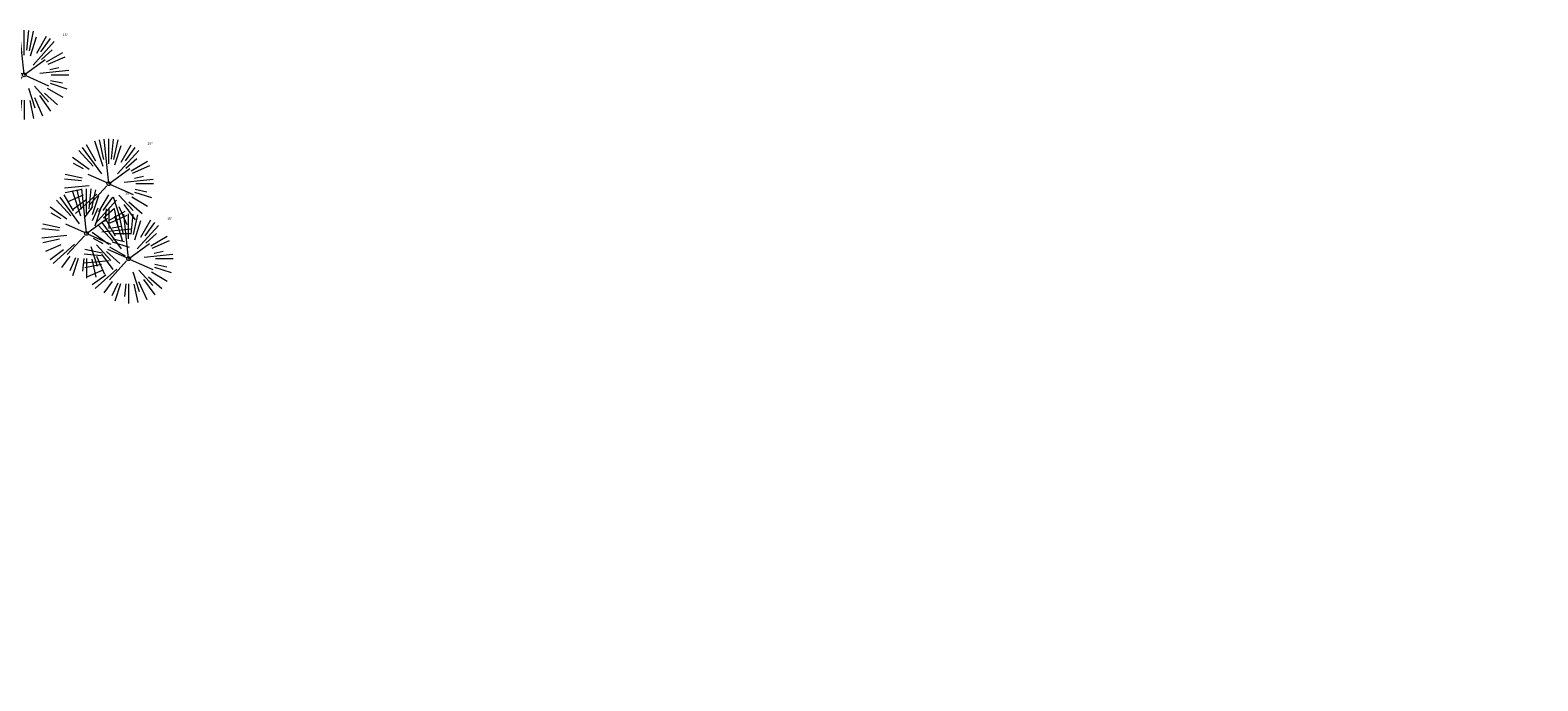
# Model space of a CAD drawing. Header units: feet. Extents: x 1133447 to 1140710, y 647622 to 649877.
# Tile 53 of 84: x 1135173 to 1135426, y 648681 to 648790. Entities that reach past the tile are written whole.
import ezdxf
from ezdxf import colors
from ezdxf.entities.mleader import LeaderData, LeaderLine
from ezdxf.math import Vec2, Vec3

# ---------------------------------------------------------------- set-up
doc = ezdxf.new("R2010")
doc.units = ezdxf.units.FT
doc.header["$MEASUREMENT"] = 0
doc.layers.add('G-XREF', color=7, linetype='Continuous')
doc.layers.add('V-ANNO-TEXT', color=7, linetype='Continuous', lineweight=13, plot=False)
doc.layers.add('V-SITE-VEGE', color=8, linetype='Continuous', lineweight=18)
doc.layers.add('V-SITE-VEGE-TEXT', color=8, linetype='Continuous', lineweight=18)
doc.styles.add('SEI-Dim & Leader', font='tahoma.ttf')

# ---------------------------------------------------------------- blocks, each defined once
blk = doc.blocks.new('V-SITE-VEGE-Coniferious Tree 2')
at = {"color": 0, "linetype": 'ByBlock'}
for p, q in [((-0.176, 0.195), (-0.335, 0.372)), ((-0.079, 0.109), (-0.294, 0.405)), ((-0.146, 0.253), (-0.25, 0.433)), ((-0.063, 0.193), (-0.155, 0.476)), ((-0.057, 0.27), (-0.104, 0.489)), ((0, 0.003), (-0.052, 0.497)), ((0, 0.222), (0, 0.5)), ((0.029, 0.275), (0.052, 0.497)), ((0.057, 0.269), (0.104, 0.489)), ((0.069, 0.211), (0.138, 0.426)), ((0.098, 0.109), (0.335, 0.372)), ((0.139, 0.241), (0.25, 0.433)), ((0.187, 0.257), (0.294, 0.405)), ((-0.22, 0.16), (-0.405, 0.294)), ((-0.284, 0.164), (-0.393, 0.227)), ((-0.001, -0.001), (0.235, 0.171)), ((0.192, 0.173), (0.312, 0.281)), ((0.249, 0.144), (0.433, 0.25)), ((0.266, 0.118), (0.457, 0.203)), ((-0.306, 0.032), (-0.497, 0.052)), ((-0.296, 0.063), (-0.489, 0.104)), ((-0.02, 0.009), (-0.232, 0.103)), ((0.173, 0.018), (0.497, 0.052)), ((0.287, 0.061), (0.388, 0.083)), ((0.302, 0), (0.5, 0)), ((-0.218, -0.023), (-0.497, -0.052)), ((-0.302, -0.064), (-0.489, -0.104)), ((-0.288, -0.128), (-0.457, -0.203)), ((-0.132, -0.119), (-0.372, -0.335)), ((-0.023, -0.026), (-0.214, -0.237)), ((0.018, -0.008), (0.272, -0.121)), ((0.048, -0.147), (0.119, -0.367)), ((0.114, -0.127), (0.272, -0.302)), ((0.256, -0.148), (0.433, -0.25)), ((0.289, -0.094), (0.476, -0.155)), ((0.294, -0.062), (0.427, -0.091)), ((-0.255, -0.185), (-0.405, -0.294)), ((-0.184, -0.254), (-0.277, -0.381)), ((-0.121, -0.273), (-0.186, -0.417)), ((-0.091, -0.28), (-0.155, -0.476)), ((-0.03, -0.282), (-0.044, -0.422)), ((0, -0.282), (0, -0.5)), ((0.061, -0.287), (0.104, -0.489)), ((0.113, -0.254), (0.203, -0.457)), ((0.169, -0.232), (0.294, -0.405)), ((0.225, -0.203), (0.372, -0.335))]:
    blk.add_line(p, q, dxfattribs=at)
blk.add_circle((0, 0), 0.0208)
blk = doc.blocks.new('_Open90')
at = {"color": 0, "linetype": 'ByBlock', "lineweight": -2}
for p, q in [((0, 0), (-1, 0)), ((-0.5, 0.5), (0, 0)), ((0, 0), (-0.5, -0.5))]:
    blk.add_line(p, q, dxfattribs=at)
blk = doc.blocks.new('C_XBASE-PACTOLA_02403811')
at = {"layer": 'V-SITE-VEGE', "xscale": 14.99981880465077, "yscale": 14.99981880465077, "zscale": 14.99981880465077}
for p in [(1135171.69, 648782.33), (1135185.87, 648764.08), (1135182.12, 648755.73), (1135189.18, 648751.5)]:
    blk.add_blockref('V-SITE-VEGE-Coniferious Tree 2', p, dxfattribs=at)
at = {"layer": 'V-SITE-VEGE-TEXT', "char_height": 0.4, "attachment_point": 7, "style": 'SEI-Dim & Leader'}
for insert in [(1135178.17, 648788.83), (1135192.35, 648770.58), (1135188.6, 648762.23), (1135195.66, 648758)]:
    blk.add_mtext('15"', dxfattribs=dict(at, insert=insert))
at = {"layer": 'V-ANNO-TEXT'}
ml = blk.add_multileader_mtext('Standard', dxfattribs=at)
ml.set_content('Parking Wheel Stop (Typ.)', color=256, style='SEI-Dim & Leader')
ml.set_leader_properties(color=256, linetype='ByLayer', lineweight=-1)
ml.set_arrow_properties(name='OPEN90')
ml.build(insert=Vec2(0, 0))
ml.multileader.update_dxf_attribs({"text_left_attachment_type": 2, "text_right_attachment_type": 2, "dogleg_length": 0.1, "arrow_head_size": 3.2, "scale": 40})
ctx = ml.context
ctx.base_point, ctx.scale, ctx.arrow_head_size, ctx.plane_origin = Vec3(1134530.73, 648685.78), 40, 3.2, Vec3(1134518.56, 648681.32)
ctx.left_attachment, ctx.right_attachment = 2, 2
notes = []
notes.append((ctx, [(0, (1, 1, 0), (1134526.73, 648685.78), (1, 0), 4, [(0, [(1134518.56, 648681.32)], 0, [])])]))
ctx.mtext.insert, ctx.mtext.width, ctx.mtext.flow_direction = Vec3(1134532.73, 648691.84), 35.4975, 5
for ctx, leaders in notes:
    for number, flags, end, landing, length, lines in leaders:
        leader = LeaderData()
        leader.index, (leader.has_last_leader_line, leader.has_dogleg_vector, leader.attachment_direction) = number, flags
        leader.last_leader_point, leader.dogleg_vector, leader.dogleg_length = Vec3(end), Vec3(landing), length
        for number, points, colour, breaks in lines:
            line = LeaderLine()
            line.index, line.vertices, line.color, line.breaks = number, Vec3.list(points), colors.encode_raw_color(colour), breaks
            leader.lines.append(line)
        ctx.leaders.append(leader)

msp = doc.modelspace()

# ---------------------------------------------------------------- block references
at = {"layer": 'G-XREF'}
msp.add_blockref('C_XBASE-PACTOLA_02403811', (0, 0), dxfattribs=at)

doc.saveas('drawing.dxf')
